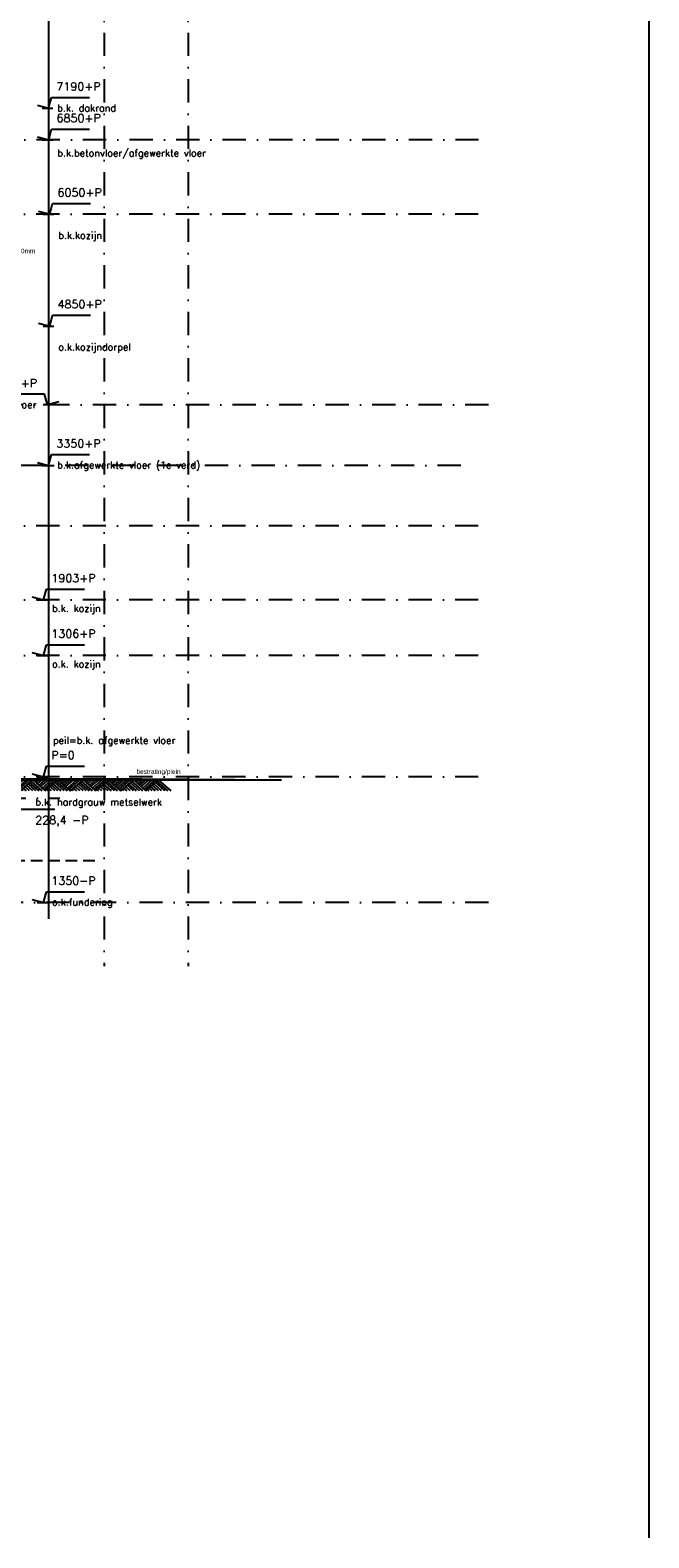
# Model space of a CAD drawing. Extents: x 0 to 316966, y 0 to 192112.
# Tile 47 of 54: x 184268 to 190915, y 84265 to 100476. Entities that reach past the tile are written whole.
import ezdxf

# ---------------------------------------------------------------- set-up
doc = ezdxf.new("R2010")
doc.units = 0
doc.header["$LTSCALE"] = 20
doc.header["$MEASUREMENT"] = 0
doc.header["$PDSIZE"] = -1
for name, pattern in [('DASHDOT', [25, 12.5, -6.25, 0, -6.25]), ('DD1', [2.66667, 1.66667, -0.5, 0, -0.5]), ('HIDDEN', [9.375, 6.25, -3.125])]:
    doc.linetypes.add(name, pattern=pattern)
doc.layers.get('0').update_dxf_attribs({"linetype": 'CONTINUOUS'})
doc.layers.get('DEFPOINTS').update_dxf_attribs({"linetype": 'CONTINUOUS'})
for name, color, linetype in [('A--L$7A-_STRAMIEN', 1, 'DASHDOT'), ('A--L11D5_GRONDWERK', 5, 'CONTINUOUS'), ('A--L16--', 7, 'CONTINUOUS'), ('A--L16--_F123-', 7, 'CONTINUOUS'), ('A--L16D4_FUNDERING', 4, 'CONTINUOUS'), ('A--M$1A-_F123-', 1, 'CONTINUOUS'), ('A--M01A1_MAATVOERING', 1, 'CONTINUOUS'), ('A--M01B1_HOOGTE_MAATV', 1, 'CONTINUOUS'), ('A--T$1A-_F123_20', 1, 'CONTINUOUS'), ('A--T01B2_HOOGTE_MAATV', 2, 'CONTINUOUS'), ('A--T01B3_HOOGTE_MAATV', 3, 'CONTINUOUS'), ('STRAMIEN', 8, 'DD1'), ('X--LR---_CP', 7, 'CONTINUOUS')]:
    doc.layers.add(name, color=color, linetype=linetype)
doc.styles.add('EB1', font='ARIAL.TTF')
doc.styles.add('EB2', font='ARIAL.TTF')
doc.styles.add('HIEMSTRA', font='romans.shx')
doc.styles.add('HOOGTEXT', font='ROMANS.shx', dxfattribs={"height": 2.5})
doc.dimstyles.get("Standard").update_dxf_attribs({"dimscale": 40, "dimtxt": 2.5, "dimasz": 2, "dimexe": 0.3, "dimexo": 0.3, "dimgap": 2, "dimtad": 1, "dimdec": 0, "dimzin": 0, "dimdsep": 46, "dimtxsty": 'HIEMSTRA', "dimblk1": 'OBLIQUE', "dimblk2": 'OBLIQUE', "dimsah": 1, "dimcen": 0.09, "dimdle": 0.3, "dimclrd": 1, "dimclre": 1, "dimclrt": 3, "dimadec": 0, "dimazin": 0, "dimtfac": 1, "dimtdec": 4, "dimtix": 1, "dimtmove": 2, "dimatfit": 3, "dimldrblk": 'OBLIQUE', "dimfxl": 0, "dimtvp": 625, "dimtolj": 1, "dimtzin": 0, "dimarcsym": 0})

# ---------------------------------------------------------------- blocks, each defined once
blk = doc.blocks.new('HOOGTEP')
at = {"layer": 'A--M01A1_MAATVOERING'}
for p, q in [((-2.41, 0.65), (0, 0)), ((0, 0), (0.62, 2.33)), ((0.62, 2.33), (8.79, 2.33))]:
    blk.add_line(p, q, dxfattribs=at)
at = {"layer": 'A--M01B1_HOOGTE_MAATV'}
blk.add_line((-1.38, 0), (0.91, 0), dxfattribs=at)
at = {"layer": 'A--T01B2_HOOGTE_MAATV', "style": 'HOOGTEXT', "flags": 4}
blk.add_attdef('TEKST', (1.84, -0.67), '', height=1.5, dxfattribs=at)
at = {"layer": 'A--T01B3_HOOGTE_MAATV', "style": 'HOOGTEXT', "flags": 4}
blk.add_attdef('HOOGTE', (1.67, 3.82), '', height=1.75, dxfattribs=at)
blk = doc.blocks.new('_OBLIQUE')
at = {"color": 0, "linetype": 'ByBlock'}
blk.add_line((-0.5, -0.5), (0.5, 0.5), dxfattribs=at)
blk = doc.blocks.new('*D275')
at = {"layer": 'A--M$1A-_F123-', "color": 1}
blk.add_arc((166911, 95796), 294, 0, 82, dxfattribs=at)
at = {"layer": 'DEFPOINTS', "color": 0}
for p in [(167017, 96549), (167081, 96036), (151815, 95796), (166895, 95687), (185768, 95796)]:
    blk.add_point(p, dxfattribs=at)
at = {"layer": 'A--M$1A-_F123-', "color": 1, "xscale": 40, "yscale": 40, "zscale": 40}
for p, rotation in [((166952, 96087), 172.0000039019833), ((167205, 95796), 270)]:
    blk.add_blockref('_OBLIQUE', p, dxfattribs=dict(at, rotation=rotation))
at = {"layer": 'A--M$1A-_F123-', "color": 2, "insert": (167203, 96045), "char_height": 50, "attachment_point": 5, "rotation": 310.3345, "style": 'HIEMSTRA'}
blk.add_mtext('\\A1;82.00°', dxfattribs=at)
blk = doc.blocks.new('Q010064-')
at = {"layer": 'A--L16--_F123-', "color": 1, "linetype": 'Continuous'}
for points in [[(37.5, -37.5), (75, 0)], [(75, -75), (150, 0)], [(112.5, -112.5), (225, 0)], [(150, -150), (300, 0)], [(187.5, -187.5), (375, 0)], [(225, -225), (450, 0)], [(262.5, -262.5), (525, 0)], [(300, -300), (600, 0)], [(900, -300), (600, 0)], [(375, -300), (337.5, -262.5)], [(450, -300), (375, -225)], [(525, -300), (412.5, -187.5)], [(600, -300), (450, -150)], [(675, -300), (487.5, -112.5)], [(750, -300), (525, -75)], [(825, -300), (562.5, -37.5)]]:
    blk.add_lwpolyline(points, dxfattribs=at)
at = {"layer": 'X--LR---_CP'}
blk.add_point((600, 0), dxfattribs=at)
blk.add_point((600, 0), dxfattribs=at)

msp = doc.modelspace()

# ---------------------------------------------------------------- linework, layer by layer
at = {"layer": 'A--L$7A-_STRAMIEN', "linetype": 'Continuous'}
msp.add_line((184466.026, 107777.706), (184466.026, 90919.023), dxfattribs=at)
at = {"layer": 'A--L11D5_GRONDWERK'}
for p, q in [((182967.635, 92422.898), (185966.901, 92422.898)), ((182967.635, 92419.898), (186466.901, 92419.898)), ((182967.635, 92416.898), (186966.901, 92416.898)), ((182975.768, 92425.898), (185466.901, 92425.898))]:
    msp.add_line(p, q, dxfattribs=at)
at = {"layer": 'A--L16D4_FUNDERING', "linetype": 'HIDDEN'}
msp.add_line((184961.642, 91545.898), (182965.734, 91545.898), dxfattribs=at)
at = {"layer": 'STRAMIEN', "linetype": 'DASHDOT'}
for p, q in [((185063.854, 109950.716), (185063.854, 90410.27)), ((185963.854, 109950.716), (185963.854, 90410.27)), ((189086.298, 99295.898), (151764.265, 99295.898)), ((189082.969, 98495.898), (152098.725, 98495.898)), ((189192.195, 96445.898), (167907.606, 96445.898)), ((188895.387, 95795.898), (151614.265, 95795.898)), ((189082.969, 95145.898), (152098.725, 95145.898)), ((189082.969, 94348.898), (152098.725, 94348.898)), ((189082.969, 93751.898), (152098.725, 93751.898)), ((189082.969, 92445.898), (152098.725, 92445.898)), ((182970.734, 92217.508), (184588.049, 92217.508)), ((189192.195, 91095.898), (152270.673, 91095.898))]:
    msp.add_line(p, q, dxfattribs=at)
at = {"layer": 'STRAMIEN', "linetype": 'DASHDOT', "ltscale": 100}
msp.add_line((190914.99, 104407.453), (190914.99, 84264.642), dxfattribs=at)

# ---------------------------------------------------------------- block references
at = {"xscale": 50, "yscale": 50, "zscale": 50}
msp.add_blockref('HOOGTEP', (184466.026, 99635.679), dxfattribs=at).add_auto_attribs({'TEKST': 'b.k. dakrand', 'HOOGTE': '7190+P'})
at = {"color": 3}
ref = msp.add_blockref('HOOGTEP', (184467.404, 99295.898), dxfattribs=dict(at, xscale=50, yscale=50, zscale=50))
ref.add_attrib('TEKST', 'b.k.betonvloer/afgewerkte vloer', (184559.391, 99118.967), dxfattribs={"layer": 'A--T01B2_HOOGTE_MAATV', "height": 75, "style": 'HOOGTEXT', "flags": 4})
ref.add_attrib('HOOGTE', '6850+P', (184551.034, 99486.872), dxfattribs={"layer": 'A--T01B3_HOOGTE_MAATV', "height": 87.5, "style": 'HOOGTEXT', "flags": 4})
ref = msp.add_blockref('HOOGTEP', (184477.706, 98495.898), dxfattribs=dict(at, xscale=50, yscale=50))
ref.add_attrib('TEKST', 'b.k.kozijn', (184569.693, 98232.492), dxfattribs={"layer": 'A--T01B2_HOOGTE_MAATV', "height": 75, "style": 'HOOGTEXT', "flags": 4})
ref.add_attrib('HOOGTE', '6050+P', (184561.337, 98686.872), dxfattribs={"layer": 'A--T01B3_HOOGTE_MAATV', "height": 87.5, "style": 'HOOGTEXT', "flags": 4})
ref = msp.add_blockref('HOOGTEP', (184477.706, 97294.421), dxfattribs=dict(at, xscale=50, yscale=50))
ref.add_attrib('TEKST', 'o.k.kozijndorpel', (184569.693, 97031.016), dxfattribs={"layer": 'A--T01B2_HOOGTE_MAATV', "height": 75, "style": 'HOOGTEXT', "flags": 4})
ref.add_attrib('HOOGTE', '4850+P', (184561.337, 97485.395), dxfattribs={"layer": 'A--T01B3_HOOGTE_MAATV', "height": 87.5, "style": 'HOOGTEXT', "flags": 4})
ref = msp.add_blockref('HOOGTEP', (184454.347, 96445.898), dxfattribs=dict(at, xscale=-50, yscale=50))
ref.add_attrib('TEKST', 'b.k. vloer', (183865.931, 96412.343), dxfattribs={"layer": 'A--T01B2_HOOGTE_MAATV', "height": 75, "style": 'HOOGTEXT', "flags": 4})
ref.add_attrib('HOOGTE', '4000+P', (183866.549, 96636.872), dxfattribs={"layer": 'A--T01B3_HOOGTE_MAATV', "height": 87.5, "style": 'HOOGTEXT', "flags": 4})
at = {"color": 3, "xscale": 50, "yscale": 50, "zscale": 50}
for p, values in [((184466.026, 95795.898), {'TEKST': 'b.k.afgewerkte vloer (1e verd)', 'HOOGTE': '3350+P'}), ((184411.706, 91095.898), {'TEKST': 'o.k.fundering', 'HOOGTE': '1350-P'})]:
    msp.add_blockref('HOOGTEP', p, dxfattribs=at).add_auto_attribs(values)
at = {"color": 3}
ref = msp.add_blockref('HOOGTEP', (184411.706, 94348.898), dxfattribs=dict(at, xscale=50, yscale=50, zscale=50))
ref.add_attrib('TEKST', 'b.k. kozijn', (184503.693, 94221.83), dxfattribs={"layer": 'A--T01B2_HOOGTE_MAATV', "height": 75, "style": 'HOOGTEXT', "flags": 4})
ref.add_attrib('HOOGTE', '1903+P', (184495.337, 94539.872), dxfattribs={"layer": 'A--T01B3_HOOGTE_MAATV', "height": 87.5, "style": 'HOOGTEXT', "flags": 4})
ref = msp.add_blockref('HOOGTEP', (184411.706, 93751.898), dxfattribs=dict(at, xscale=50, yscale=50, zscale=50))
ref.add_attrib('TEKST', 'o.k. kozijn', (184503.693, 93624.83), dxfattribs={"layer": 'A--T01B2_HOOGTE_MAATV', "height": 75, "style": 'HOOGTEXT', "flags": 4})
ref.add_attrib('HOOGTE', '1306+P', (184495.337, 93942.872), dxfattribs={"layer": 'A--T01B3_HOOGTE_MAATV', "height": 87.5, "style": 'HOOGTEXT', "flags": 4})
ref = msp.add_blockref('HOOGTEP', (184411.706, 92445.898), dxfattribs=dict(at, xscale=50, yscale=50, zscale=50))
ref.add_attrib('TEKST', 'peil=b.k. afgewerkte vloer', (184513.592, 92802.672), dxfattribs={"layer": 'A--T01B2_HOOGTE_MAATV', "height": 75, "style": 'HOOGTEXT', "flags": 4})
ref.add_attrib('HOOGTE', 'P=0', (184495.337, 92636.872), dxfattribs={"layer": 'A--T01B3_HOOGTE_MAATV', "height": 87.5, "style": 'HOOGTEXT', "flags": 4})
ref = msp.add_blockref('HOOGTEP', (184093.244, 92217.508), dxfattribs=dict(xscale=-50, yscale=50, zscale=50, rotation=180))
ref.add_attrib('TEKST', 'b.k. hardgrauw metselwerk', (184323.846, 92137.644), dxfattribs={"layer": 'A--T01B2_HOOGTE_MAATV', "height": 75, "style": 'HOOGTEXT', "flags": 4})
ref.add_attrib('HOOGTE', '228,4 -P', (184322.708, 91939.034), dxfattribs={"layer": 'A--T01B3_HOOGTE_MAATV', "height": 87.5, "style": 'HOOGTEXT', "flags": 4})
at = {"layer": 'A--L16--', "xscale": 0.4504033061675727, "yscale": 0.3999999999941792}
for p in [(184025.533, 92416.898), (184295.775, 92416.898), (184566.016, 92416.898), (184836.258, 92416.898), (185106.5, 92416.898), (185376.742, 92416.898)]:
    msp.add_blockref('Q010064-', p, dxfattribs=at)

# ---------------------------------------------------------------- texts
at = {"layer": 'A--T$1A-_F123_20'}
for s, style, p in [('T-staal 140.140.15 hoh2700mm', 'EB1', (183333.798, 98076.343, 1)), ('bestrating/plein', 'EB2', (185410.637, 92479.081))]:
    msp.add_text(s, height=50, dxfattribs=dict(at, style=style)).set_placement(p)

# ---------------------------------------------------------------- dimensions: what is measured, and where the dimension line sits
at = {"layer": 'A--M$1A-_F123-'}
dim = msp.add_angular_dim_2l(base=(167080.866, 96036.118), line1=((185768.124, 95796.315), (151814.591, 95796.315)), line2=((166895.466, 95686.733), (167016.658, 96549.059)), dimstyle='Standard', override={"dimscale": 20, "dimexe": 0, "dimexo": 0, "dimdec": 2, "dimcen": 0, "dimdle": 0, "dimclrt": 2, "dimadec": 2, "dimtfac": 0.75, "dimtvp": 1.5}, dxfattribs=at)
dim.commit()
dim.dimension.update_dxf_attribs({"geometry": '*D275', "text_midpoint": (167203.455, 96044.751), "dimtype": 162})

doc.saveas('drawing.dxf')
